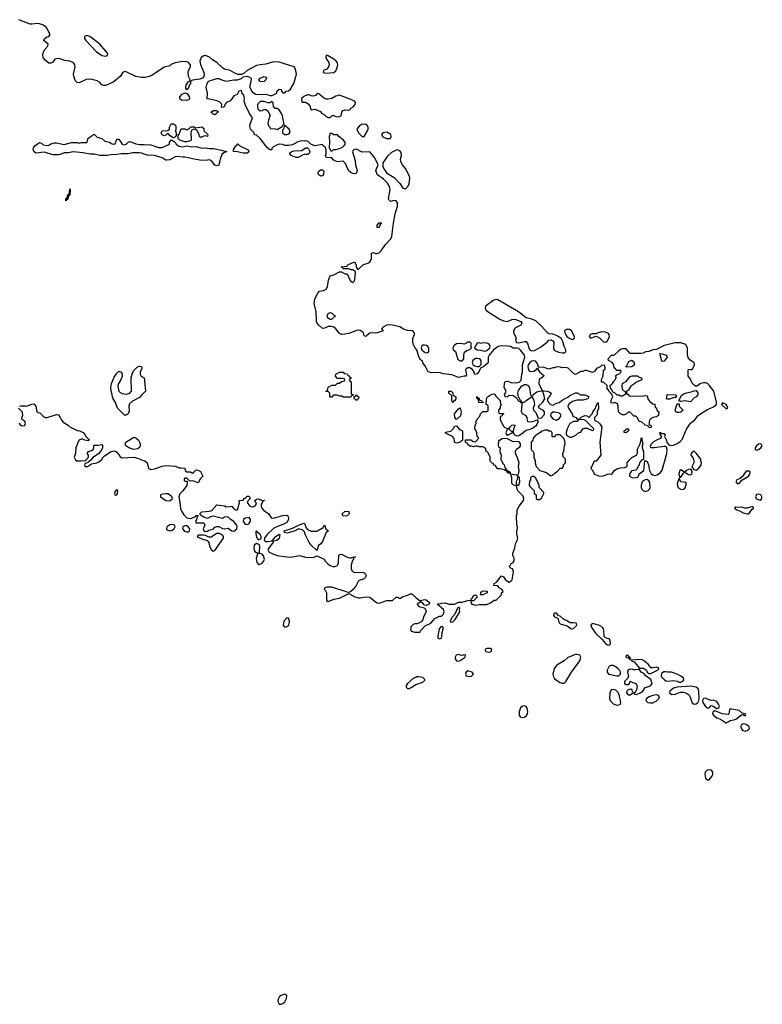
# Model space of a CAD drawing. Header units: inches. Extents: x 2221774 to 2440637, y 201306 to 357559.
# Tile 7 of 245: x 2248680 to 2256552, y 237668 to 248109. Entities that reach past the tile are written whole.
import ezdxf

# ---------------------------------------------------------------- set-up
doc = ezdxf.new("R2010")
doc.units = ezdxf.units.IN
doc.header["$MEASUREMENT"] = 0
for name, color, linetype in [('C2244', 7, 'Continuous'), ('C2253', 7, 'Continuous'), ('C2254', 7, 'Continuous')]:
    doc.layers.add(name, color=color, linetype=linetype)

msp = doc.modelspace()

# ---------------------------------------------------------------- linework, layer by layer
at = {"layer": 'C2244', "color": 5, "elevation": 20}
for points in [[(2250000, 247497), (2249970, 247496), (2249910, 247508), (2249810, 247555), (2249790, 247559), (2249770, 247544), (2249750, 247510), (2249704, 247470), (2249670, 247447), (2249590, 247413), (2249570, 247411), (2249550, 247420), (2249525, 247445), (2249501, 247461), (2249430, 247479), (2249385, 247475), (2249310, 247439), (2249290, 247443), (2249266, 247466), (2249252, 247510), (2249249, 247530), (2249268, 247610), (2249265, 247630), (2249250, 247651), (2249210, 247670), (2249156, 247676), (2249110, 247693), (2249083, 247697), (2249051, 247690), (2249026, 247654), (2249010, 247648), (2248990, 247649), (2248950, 247679), (2248927, 247707), (2248924, 247736), (2248931, 247769), (2248946, 247794), (2248979, 247830), (2248982, 247850), (2248935, 247890), (2248942, 247910), (2248970, 247926), (2248989, 247931), (2249002, 247950), (2248975, 248010), (2248961, 248030), (2248932, 248052), (2248890, 248067), (2248870, 248070), (2248810, 248060), (2248790, 248063), (2248670, 248109)], [(2250000, 246684), (2249970, 246695), (2249950, 246698), (2249877, 246697), (2249830, 246685), (2249754, 246686), (2249710, 246679), (2249650, 246677), (2249609, 246669), (2249530, 246669), (2249470, 246683), (2249430, 246684), (2249350, 246699), (2249250, 246709), (2249190, 246699), (2249150, 246699), (2249110, 246681), (2249090, 246677), (2249030, 246677), (2248943, 246703), (2248850, 246693), (2248829, 246710), (2248824, 246736), (2248826, 246750), (2248839, 246770), (2248890, 246806), (2248910, 246799), (2248930, 246782), (2248970, 246776), (2248990, 246779), (2249010, 246791), (2249050, 246803), (2249070, 246803), (2249150, 246787), (2249230, 246807), (2249290, 246806), (2249310, 246801), (2249330, 246806), (2249390, 246807), (2249395, 246810), (2249407, 246853), (2249470, 246894), (2249502, 246862), (2249551, 246851), (2249582, 246822), (2249630, 246811), (2249650, 246796), (2249670, 246788), (2249690, 246792), (2249710, 246842), (2249730, 246842), (2249767, 246790), (2249790, 246782), (2249809, 246790), (2249830, 246811), (2249850, 246816), (2249912, 246792), (2249950, 246786), (2250000, 246785)], [(2250000, 244157), (2249970, 244128), (2249950, 244102), (2249877, 244063), (2249845, 244035), (2249838, 244010), (2249840, 243960), (2249830, 243929), (2249810, 243915), (2249790, 243915), (2249718, 243990), (2249695, 244050), (2249669, 244090), (2249662, 244110), (2249658, 244150), (2249649, 244169), (2249644, 244210), (2249654, 244250), (2249682, 244318), (2249710, 244362), (2249730, 244382), (2249754, 244370), (2249762, 244362), (2249765, 244330), (2249751, 244289), (2249727, 244253), (2249721, 244230), (2249722, 244202), (2249731, 244171), (2249740, 244160), (2249765, 244145), (2249810, 244138), (2249846, 244150), (2249866, 244170), (2249862, 244310), (2249874, 244366), (2249889, 244390), (2249930, 244427), (2249950, 244436), (2249970, 244431), (2249975, 244410), (2249957, 244370), (2249958, 244350), (2249968, 244328), (2249999, 244310), (2250000, 244305)], [(2248678, 244010), (2248690, 244015), (2248736, 244016), (2248750, 244012), (2248810, 244032), (2248830, 244034), (2248852, 244012), (2248862, 243950), (2248897, 243937), (2248930, 243905), (2248950, 243891), (2248970, 243891), (2249070, 243921), (2249090, 243918), (2249110, 243892), (2249122, 243862), (2249141, 243841), (2249192, 243810), (2249210, 243792), (2249290, 243752), (2249314, 243750), (2249351, 243731), (2249371, 243711), (2249385, 243685), (2249410, 243662), (2249416, 243650), (2249410, 243642), (2249369, 243649), (2249350, 243662), (2249330, 243662), (2249311, 243649), (2249295, 243625), (2249276, 243570), (2249271, 243510), (2249257, 243470), (2249270, 243441), (2249285, 243430), (2249329, 243431), (2249350, 243436), (2249370, 243431), (2249382, 243438), (2249409, 243470), (2249408, 243490), (2249395, 243510), (2249409, 243530), (2249441, 243539), (2249459, 243550), (2249466, 243570), (2249466, 243594), (2249470, 243598), (2249510, 243596), (2249550, 243605), (2249558, 243598), (2249559, 243570), (2249550, 243550), (2249516, 243504), (2249455, 243465), (2249438, 243442), (2249410, 243418), (2249370, 243398), (2249365, 243390), (2249374, 243370), (2249398, 243370), (2249441, 243399), (2249498, 243410), (2249520, 243420), (2249550, 243445), (2249564, 243470), (2249577, 243483), (2249650, 243530), (2249676, 243536), (2249694, 243534), (2249710, 243523), (2249741, 243481), (2249763, 243463), (2249890, 243470), (2249930, 243460), (2250000, 243432)], [(2248671, 243830), (2248690, 243807), (2248710, 243804), (2248730, 243807), (2248735, 243810), (2248742, 243830), (2248735, 243850), (2248706, 243870), (2248702, 243882), (2248702, 243890), (2248714, 243910), (2248710, 243946), (2248668, 243990)]]:
    msp.add_lwpolyline(points, dxfattribs=at)
for points in [[(2249390, 247940), (2249368, 247932), (2249368, 247910), (2249382, 247890), (2249490, 247773), (2249550, 247731), (2249590, 247721), (2249609, 247731), (2249614, 247750), (2249530, 247851), (2249424, 247930)], [(2249170, 246189), (2249170, 246214), (2249182, 246218), (2249188, 246250), (2249202, 246258), (2249206, 246270), (2249210, 246314), (2249214, 246310), (2249212, 246250), (2249198, 246242), (2249190, 246206), (2249178, 246202)], [(2249890, 243553), (2249835, 243570), (2249805, 243590), (2249796, 243610), (2249804, 243630), (2249890, 243681), (2249910, 243676), (2249939, 243650), (2249951, 243630), (2249955, 243610), (2249955, 243590), (2249948, 243572), (2249930, 243559)], [(2249710, 243128), (2249690, 243108), (2249686, 243090), (2249690, 243068), (2249710, 243071), (2249718, 243090), (2249719, 243110)]]:
    msp.add_lwpolyline(points, close=True, dxfattribs=at)
at = {"layer": 'C2253', "color": 5, "elevation": 20}
msp.add_lwpolyline([(2251490, 237776), (2251450, 237763), (2251435, 237750), (2251422, 237730), (2251416, 237710), (2251419, 237690), (2251430, 237671), (2251450, 237668), (2251470, 237677), (2251490, 237695), (2251509, 237730), (2251510, 237758), (2251502, 237770)], close=True, dxfattribs=at)
at = {"layer": 'C2254', "color": 5, "elevation": 20}
for points in [[(2250000, 243432), (2250006, 243430), (2250031, 243410), (2250045, 243350), (2250070, 243339), (2250110, 243345), (2250190, 243376), (2250230, 243381), (2250330, 243375), (2250370, 243356), (2250390, 243358), (2250432, 243352), (2250434, 243330), (2250450, 243314), (2250490, 243314), (2250510, 243302), (2250526, 243310), (2250550, 243334), (2250573, 243333), (2250598, 243318), (2250622, 243270), (2250597, 243243), (2250570, 243198), (2250510, 243219), (2250490, 243215), (2250478, 243218), (2250450, 243246), (2250430, 243246), (2250422, 243238), (2250424, 243224), (2250430, 243214), (2250454, 243214), (2250451, 243170), (2250406, 243110), (2250378, 243082), (2250366, 243050), (2250379, 242990), (2250385, 242925), (2250396, 242896), (2250419, 242859), (2250450, 242828), (2250490, 242819), (2250541, 242839), (2250550, 242851), (2250573, 242853), (2250561, 242839), (2250555, 242805), (2250545, 242790), (2250550, 242774), (2250632, 242772), (2250642, 242750), (2250626, 242710), (2250630, 242694), (2250650, 242682), (2250670, 242685), (2250685, 242695), (2250730, 242707), (2250750, 242727), (2250770, 242734), (2250790, 242734), (2250830, 242714), (2250849, 242711), (2250890, 242718), (2250928, 242688), (2250950, 242685), (2250981, 242710), (2250986, 242730), (2250981, 242750), (2250950, 242789), (2250910, 242813), (2250890, 242834), (2250870, 242839), (2250850, 242834), (2250830, 242819), (2250730, 242843), (2250704, 242836), (2250670, 242818), (2250630, 242834), (2250596, 242856), (2250588, 242870), (2250609, 242890), (2250690, 242896), (2250716, 242904), (2250770, 242965), (2250850, 242954), (2250870, 242943), (2250914, 242946), (2250930, 242952), (2250950, 242921), (2250970, 242911), (2250988, 242912), (2251008, 242990), (2251006, 243010), (2251050, 243014), (2251058, 243030), (2251077, 243043), (2251090, 243058), (2251110, 243058), (2251116, 243050), (2251122, 243030), (2251102, 243010), (2251092, 242990), (2251115, 242955), (2251130, 242946), (2251150, 242943), (2251174, 242950), (2251189, 242970), (2251174, 243010), (2251190, 243023), (2251210, 243027), (2251250, 243012), (2251274, 243014), (2251266, 243006), (2251254, 243006), (2251254, 242994), (2251241, 242970), (2251241, 242950), (2251247, 242930), (2251266, 242906), (2251321, 242870), (2251347, 242827), (2251370, 242822), (2251470, 242850), (2251510, 242854), (2251519, 242850), (2251530, 242830), (2251528, 242810), (2251510, 242776), (2251470, 242755), (2251407, 242733), (2251370, 242712), (2251303, 242650), (2251275, 242610), (2251271, 242590), (2251290, 242576), (2251310, 242575), (2251356, 242584), (2251394, 242630), (2251430, 242655), (2251438, 242650), (2251430, 242609), (2251410, 242589), (2251364, 242576), (2251365, 242570), (2251317, 242503), (2251311, 242490), (2251324, 242464), (2251364, 242444), (2251410, 242428), (2251512, 242412), (2251550, 242409), (2251650, 242427), (2251710, 242410), (2251790, 242405), (2251830, 242424), (2251907, 242390), (2251922, 242362), (2251941, 242341), (2251970, 242321), (2252010, 242308), (2252041, 242319), (2252053, 242330), (2252059, 242350), (2252062, 242430), (2252070, 242438), (2252090, 242441), (2252150, 242410), (2252176, 242404), (2252197, 242403), (2252211, 242411), (2252229, 242411), (2252238, 242418), (2252234, 242410), (2252218, 242402), (2252218, 242390), (2252207, 242373), (2252193, 242330), (2252193, 242290), (2252199, 242270), (2252213, 242253), (2252230, 242246), (2252310, 242252), (2252330, 242244), (2252344, 242230), (2252351, 242210), (2252343, 242190), (2252330, 242181), (2252278, 242162), (2252268, 242152), (2252248, 242110), (2252215, 242065), (2252190, 242044), (2252170, 242034), (2252150, 242037), (2251990, 242093), (2251934, 242090), (2251916, 242084), (2251907, 242070), (2251918, 242058), (2251933, 242030), (2251931, 241950), (2251950, 241941), (2252010, 241963), (2252070, 241975), (2252170, 242025), (2252234, 241990), (2252270, 241978), (2252290, 241977), (2252350, 241989), (2252390, 241984), (2252450, 241936), (2252470, 241925), (2252490, 241921), (2252570, 241951), (2252630, 241951), (2252670, 241985), (2252690, 241985), (2252710, 241971), (2252746, 241994), (2252793, 242007), (2252830, 242023), (2252850, 242011), (2252881, 241980), (2252915, 241955), (2252930, 241951), (2252970, 241962), (2252990, 241958), (2253024, 241930), (2253022, 241910), (2252990, 241897), (2252970, 241899), (2252950, 241924), (2252938, 241930), (2252930, 241946), (2252922, 241930), (2252892, 241910), (2252910, 241887), (2252970, 241872), (2252986, 241846), (2252987, 241830), (2252962, 241778), (2252954, 241746), (2252935, 241725), (2252910, 241709), (2252890, 241701), (2252870, 241704), (2252850, 241697), (2252830, 241674), (2252821, 241650), (2252830, 241626), (2252870, 241614), (2252910, 241616), (2252926, 241614), (2252929, 241630), (2252977, 241683), (2253039, 241710), (2253082, 241758), (2253130, 241785), (2253150, 241785), (2253170, 241802), (2253179, 241830), (2253174, 241854), (2253106, 241910), (2253150, 241923), (2253190, 241927), (2253232, 241912), (2253289, 241911), (2253330, 241931), (2253370, 241931), (2253431, 241951), (2253466, 241954), (2253468, 241970), (2253480, 241980), (2253490, 242002), (2253510, 242011), (2253534, 241990), (2253490, 241948), (2253473, 241947), (2253462, 241938), (2253462, 241930), (2253474, 241910), (2253510, 241901), (2253550, 241906), (2253630, 241906), (2253670, 241925), (2253710, 241954), (2253730, 241954), (2253786, 242010), (2253787, 242033), (2253802, 242038), (2253806, 242050), (2253786, 242070), (2253763, 242083), (2253750, 242106), (2253706, 242110), (2253710, 242132), (2253735, 242145), (2253789, 242210), (2253810, 242202), (2253831, 242170), (2253850, 242154), (2253870, 242146), (2253886, 242154), (2253899, 242170), (2253915, 242255), (2253906, 242274), (2253906, 242286), (2253890, 242288), (2253869, 242310), (2253880, 242320), (2253890, 242342), (2253910, 242352), (2253922, 242370), (2253920, 242400), (2253909, 242429), (2253909, 242450), (2253929, 242510), (2253934, 242550), (2253953, 242587), (2253959, 242610), (2253949, 242650), (2253949, 242691), (2253958, 242710), (2253958, 242730), (2253949, 242750), (2253946, 242850), (2253955, 242870), (2253955, 242910), (2253973, 242950), (2254019, 243010), (2254025, 243030), (2254017, 243057), (2253965, 243110), (2253954, 243130), (2253946, 243166), (2253934, 243166), (2253910, 243178), (2253898, 243190), (2253898, 243250), (2253888, 243272), (2253886, 243294), (2253942, 243282), (2253950, 243274), (2253962, 243278), (2253968, 243292), (2253974, 243326), (2253969, 243371), (2253975, 243410), (2253955, 243475), (2253940, 243500), (2253935, 243530), (2253945, 243555), (2253982, 243578), (2253989, 243590), (2253989, 243610), (2253983, 243623), (2253970, 243635), (2253910, 243634), (2253850, 243665), (2253830, 243669), (2253795, 243665), (2253766, 243646), (2253754, 243646), (2253753, 243593), (2253758, 243578), (2253772, 243570), (2253771, 243530), (2253785, 243490), (2253781, 243450), (2253803, 243403), (2253814, 243390), (2253821, 243361), (2253832, 243348), (2253832, 243332), (2253848, 243332), (2253858, 243318), (2253870, 243318), (2253878, 243310), (2253878, 243302), (2253870, 243298), (2253848, 243310), (2253846, 243326), (2253834, 243326), (2253816, 243336), (2253772, 243348), (2253748, 243348), (2253726, 243370), (2253722, 243382), (2253707, 243387), (2253702, 243402), (2253687, 243407), (2253668, 243428), (2253666, 243470), (2253642, 243522), (2253626, 243530), (2253622, 243562), (2253590, 243578), (2253550, 243578), (2253530, 243586), (2253510, 243586), (2253490, 243578), (2253470, 243586), (2253450, 243586), (2253427, 243607), (2253422, 243622), (2253407, 243627), (2253406, 243650), (2253410, 243654), (2253470, 243654), (2253478, 243638), (2253510, 243634), (2253546, 243670), (2253528, 243688), (2253527, 243727), (2253516, 243756), (2253506, 243770), (2253507, 243807), (2253518, 243830), (2253518, 243850), (2253530, 243874), (2253556, 243904), (2253566, 243930), (2253590, 243954), (2253630, 243954), (2253642, 243958), (2253646, 243970), (2253646, 244010), (2253642, 244022), (2253626, 244030), (2253628, 244090), (2253638, 244110), (2253670, 244131), (2253690, 244138), (2253710, 244142), (2253717, 244137), (2253732, 244112), (2253774, 244070), (2253774, 244050), (2253782, 244030), (2253774, 244010), (2253774, 243990), (2253754, 243970), (2253754, 243950), (2253758, 243938), (2253770, 243934), (2253810, 243934), (2253812, 243930), (2253798, 243922), (2253793, 243907), (2253778, 243902), (2253774, 243890), (2253774, 243870), (2253804, 243804), (2253824, 243784), (2253850, 243774), (2253870, 243774), (2253878, 243790), (2253898, 243810), (2253910, 243813), (2253932, 243810), (2253918, 243782), (2253911, 243750), (2253911, 243731), (2253926, 243706), (2253950, 243696), (2253970, 243701), (2253990, 243711), (2254050, 243758), (2254090, 243766), (2254120, 243780), (2254138, 243790), (2254158, 243810), (2254178, 243850), (2254170, 243866), (2254117, 243843), (2254082, 243842), (2254066, 243846), (2254059, 243890), (2254047, 243907), (2254009, 243930), (2253999, 243950), (2254008, 244028), (2254006, 244046), (2253994, 244046), (2253982, 244062), (2253970, 244062), (2253960, 244080), (2253941, 244101), (2253910, 244121), (2253876, 244124), (2253861, 244119), (2253850, 244109), (2253830, 244108), (2253818, 244130), (2253838, 244170), (2253815, 244210), (2253819, 244250), (2253827, 244273), (2253850, 244276), (2253890, 244263), (2253950, 244259), (2253975, 244265), (2253994, 244286), (2254002, 244350), (2254010, 244370), (2254010, 244450), (2254033, 244530), (2254030, 244550), (2253990, 244605), (2253970, 244621), (2253950, 244627), (2253910, 244627), (2253882, 244642), (2253850, 244648), (2253790, 244652), (2253755, 244645), (2253707, 244613), (2253655, 244550), (2253645, 244530), (2253645, 244470), (2253601, 244430), (2253565, 244415), (2253550, 244382), (2253530, 244354), (2253506, 244346), (2253499, 244370), (2253480, 244400), (2253450, 244417), (2253430, 244417), (2253414, 244406), (2253406, 244394), (2253417, 244343), (2253414, 244330), (2253390, 244329), (2253330, 244316), (2253262, 244342), (2253170, 244355), (2253130, 244369), (2253050, 244365), (2253010, 244375), (2252981, 244430), (2252953, 244470), (2252949, 244489), (2252930, 244502), (2252910, 244535), (2252888, 244608), (2252870, 244633), (2252852, 244670), (2252846, 244710), (2252848, 244730), (2252865, 244770), (2252864, 244790), (2252849, 244809), (2252790, 244814), (2252750, 244828), (2252710, 244851), (2252630, 244871), (2252590, 244874), (2252571, 244869), (2252532, 244850), (2252514, 244830), (2252532, 244810), (2252469, 244789), (2252450, 244786), (2252410, 244790), (2252390, 244785), (2252358, 244762), (2252348, 244748), (2252330, 244758), (2252323, 244790), (2252317, 244797), (2252290, 244814), (2252270, 244818), (2252250, 244815), (2252170, 244783), (2252127, 244773), (2252090, 244772), (2252066, 244786), (2252032, 244832), (2252010, 244847), (2251986, 244854), (2251950, 244855), (2251910, 244838), (2251890, 244835), (2251850, 244869), (2251834, 244890), (2251826, 244910), (2251822, 245010), (2251802, 245098), (2251808, 245150), (2251839, 245210), (2251858, 245230), (2251902, 245238), (2251929, 245251), (2251943, 245277), (2251952, 245348), (2251970, 245392), (2252010, 245402), (2252070, 245434), (2252090, 245434), (2252130, 245414), (2252150, 245414), (2252184, 245344), (2252210, 245322), (2252225, 245335), (2252233, 245350), (2252238, 245438), (2252210, 245458), (2252190, 245458), (2252170, 245466), (2252110, 245466), (2252102, 245482), (2252088, 245490), (2252150, 245494), (2252158, 245510), (2252230, 245542), (2252246, 245510), (2252245, 245485), (2252262, 245462), (2252270, 245462), (2252326, 245514), (2252370, 245528), (2252390, 245541), (2252409, 245570), (2252410, 245634), (2252430, 245642), (2252450, 245631), (2252470, 245631), (2252490, 245637), (2252510, 245657), (2252556, 245724), (2252614, 245786), (2252624, 245810), (2252641, 245950), (2252660, 246050), (2252684, 246130), (2252686, 246166), (2252669, 246189), (2252650, 246193), (2252610, 246182), (2252595, 246195), (2252589, 246210), (2252607, 246310), (2252602, 246330), (2252577, 246377), (2252538, 246418), (2252516, 246436), (2252489, 246449), (2252469, 246469), (2252455, 246510), (2252479, 246570), (2252444, 246644), (2252390, 246708), (2252310, 246705), (2252250, 246737), (2252230, 246734), (2252215, 246725), (2252207, 246707), (2252235, 246615), (2252241, 246570), (2252256, 246510), (2252250, 246486), (2252242, 246478), (2252230, 246475), (2252210, 246478), (2252189, 246489), (2252170, 246508), (2252155, 246530), (2252138, 246578), (2252110, 246608), (2252050, 246602), (2252015, 246615), (2252003, 246623), (2251990, 246646), (2251929, 246649), (2251922, 246670), (2251928, 246692), (2251929, 246730), (2251917, 246757), (2251898, 246770), (2251890, 246786), (2251810, 246773), (2251766, 246790), (2251736, 246816), (2251710, 246826), (2251698, 246822), (2251670, 246824), (2251627, 246813), (2251570, 246782), (2251530, 246774), (2251490, 246774), (2251470, 246784), (2251430, 246789), (2251402, 246778), (2251354, 246750), (2251351, 246729), (2251330, 246729), (2251322, 246742), (2251310, 246746), (2251288, 246770), (2251230, 246849), (2251190, 246886), (2251169, 246889), (2251166, 246910), (2251128, 246950), (2251121, 246990), (2251149, 247070), (2251115, 247115), (2251069, 247209), (2251059, 247250), (2251062, 247270), (2251055, 247310), (2251038, 247330), (2251030, 247358), (2251002, 247350), (2250984, 247316), (2250950, 247302), (2250930, 247269), (2250910, 247249), (2250872, 247230), (2250854, 247210), (2250852, 247190), (2250830, 247178), (2250820, 247180), (2250822, 247210), (2250818, 247218), (2250797, 247237), (2250770, 247249), (2250692, 247268), (2250666, 247270), (2250669, 247330), (2250658, 247390), (2250667, 247433), (2250682, 247458), (2250770, 247485), (2250790, 247485), (2250830, 247468), (2250870, 247459), (2250950, 247471), (2250990, 247471), (2251030, 247485), (2251050, 247502), (2251089, 247511), (2251110, 247505), (2251132, 247490), (2251131, 247451), (2251121, 247410), (2251121, 247390), (2251144, 247344), (2251180, 247320), (2251210, 247315), (2251290, 247319), (2251314, 247314), (2251330, 247305), (2251355, 247305), (2251406, 247330), (2251410, 247354), (2251430, 247371), (2251452, 247370), (2251454, 247350), (2251470, 247334), (2251490, 247334), (2251506, 247350), (2251530, 247356), (2251550, 247371), (2251586, 247434), (2251613, 247530), (2251605, 247585), (2251589, 247609), (2251430, 247658), (2251370, 247661), (2251290, 247639), (2251228, 247632), (2251190, 247622), (2251091, 247570), (2251058, 247542), (2251032, 247528), (2250991, 247529), (2250961, 247541), (2250910, 247570), (2250850, 247586), (2250834, 247594), (2250770, 247654), (2250723, 247683), (2250690, 247711), (2250650, 247728), (2250630, 247725), (2250605, 247710), (2250588, 247670), (2250595, 247635), (2250631, 247549), (2250636, 247530), (2250633, 247507), (2250618, 247490), (2250590, 247478), (2250512, 247468), (2250498, 247462), (2250492, 247448), (2250491, 247430), (2250481, 247419), (2250470, 247388), (2250450, 247366), (2250442, 247382), (2250446, 247414), (2250470, 247454), (2250482, 247458), (2250486, 247470), (2250470, 247506), (2250465, 247550), (2250469, 247570), (2250489, 247610), (2250489, 247630), (2250470, 247654), (2250450, 247661), (2250410, 247666), (2250329, 247651), (2250287, 247633), (2250270, 247620), (2250210, 247604), (2250081, 247519), (2250053, 247507), (2250010, 247497), (2250000, 247497)], [(2250000, 246785), (2250070, 246783), (2250150, 246755), (2250170, 246753), (2250190, 246755), (2250266, 246790), (2250266, 246810), (2250290, 246834), (2250317, 246817), (2250330, 246805), (2250337, 246790), (2250370, 246767), (2250410, 246761), (2250450, 246771), (2250502, 246762), (2250550, 246765), (2250610, 246746), (2250650, 246752), (2250690, 246744), (2250737, 246743), (2250874, 246710), (2250842, 246698), (2250822, 246678), (2250805, 246630), (2250790, 246566), (2250770, 246558), (2250750, 246566), (2250713, 246613), (2250690, 246622), (2250650, 246617), (2250590, 246621), (2250510, 246633), (2250470, 246646), (2250432, 246652), (2250410, 246650), (2250350, 246657), (2250326, 246654), (2250270, 246623), (2250238, 246618), (2250230, 246619), (2250190, 246645), (2250110, 246669), (2250030, 246672), (2250000, 246684)], [(2250000, 244305), (2250004, 244290), (2250005, 244230), (2250011, 244209), (2250014, 244170), (2250000, 244157)]]:
    msp.add_lwpolyline(points, dxfattribs=at)
for points in [[(2251930, 247732), (2251925, 247710), (2251933, 247690), (2251956, 247656), (2251961, 247630), (2251952, 247608), (2251935, 247585), (2251901, 247570), (2251898, 247550), (2251923, 247543), (2252010, 247548), (2252030, 247567), (2252041, 247590), (2252053, 247630), (2252049, 247650), (2252034, 247670), (2252009, 247690), (2251950, 247727)], [(2251250, 247449), (2251230, 247455), (2251215, 247470), (2251229, 247490), (2251270, 247507), (2251290, 247498), (2251296, 247490), (2251290, 247470), (2251270, 247454)], [(2250448, 247252), (2250396, 247256), (2250379, 247270), (2250379, 247290), (2250402, 247318), (2250430, 247334), (2250450, 247325), (2250476, 247296), (2250481, 247270), (2250470, 247259)], [(2251832, 247328), (2251815, 247305), (2251790, 247298), (2251770, 247303), (2251750, 247314), (2251730, 247314), (2251690, 247295), (2251667, 247273), (2251670, 247234), (2251710, 247234), (2251738, 247218), (2251759, 247190), (2251763, 247163), (2251770, 247152), (2251810, 247162), (2251870, 247134), (2251878, 247118), (2251910, 247102), (2251930, 247082), (2251950, 247072), (2251970, 247072), (2251993, 247093), (2252010, 247094), (2252030, 247082), (2252050, 247078), (2252070, 247082), (2252086, 247090), (2252095, 247130), (2252110, 247145), (2252130, 247154), (2252170, 247151), (2252182, 247158), (2252189, 247170), (2252215, 247185), (2252235, 247210), (2252241, 247230), (2252225, 247250), (2252070, 247308), (2252030, 247297), (2251990, 247272), (2251950, 247265), (2251930, 247267), (2251899, 247279), (2251850, 247324)], [(2250750, 247102), (2250729, 247109), (2250706, 247130), (2250735, 247145), (2250765, 247145), (2250778, 247138), (2250782, 247130)], [(2251350, 247246), (2251344, 247236), (2251330, 247229), (2251310, 247229), (2251270, 247241), (2251230, 247242), (2251201, 247210), (2251199, 247190), (2251205, 247165), (2251230, 247142), (2251250, 247145), (2251270, 247156), (2251290, 247158), (2251306, 247146), (2251335, 247095), (2251317, 247043), (2251311, 247010), (2251321, 246981), (2251334, 246966), (2251334, 246954), (2251391, 246951), (2251410, 246945), (2251462, 246978), (2251470, 246992), (2251482, 246998), (2251466, 247090), (2251456, 247116), (2251430, 247155), (2251410, 247169), (2251389, 247169), (2251370, 247188), (2251368, 247228)], [(2250310, 246858), (2250300, 246860), (2250276, 246876), (2250250, 246906), (2250230, 246886), (2250210, 246878), (2250190, 246889), (2250178, 246910), (2250190, 246932), (2250250, 246934), (2250266, 246950), (2250266, 246970), (2250282, 246998), (2250290, 247005), (2250310, 247005), (2250331, 246991), (2250334, 246974), (2250336, 246950), (2250331, 246930), (2250342, 246890), (2250330, 246868)], [(2250542, 246962), (2250610, 246972), (2250630, 246954), (2250632, 246930), (2250675, 246890), (2250670, 246869), (2250650, 246878), (2250630, 246875), (2250610, 246865), (2250590, 246864), (2250579, 246900), (2250557, 246937), (2250530, 246949), (2250501, 246939), (2250495, 246910), (2250499, 246850), (2250496, 246830), (2250490, 246825), (2250450, 246814), (2250430, 246813), (2250378, 246830), (2250358, 246850), (2250360, 246880), (2250370, 246894), (2250390, 246952), (2250430, 246952), (2250450, 246942), (2250482, 246958), (2250490, 246974), (2250528, 246972)], [(2251490, 246986), (2251482, 246978), (2251476, 246950), (2251464, 246936), (2251465, 246910), (2251490, 246891), (2251510, 246891), (2251530, 246898), (2251542, 246910), (2251542, 246930), (2251535, 246950)], [(2252310, 247002), (2252280, 246980), (2252254, 246950), (2252272, 246910), (2252300, 246880), (2252310, 246872), (2252330, 246872), (2252365, 246930), (2252373, 246950), (2252373, 246970), (2252365, 246985), (2252350, 246998)], [(2251970, 246906), (2251961, 246870), (2251965, 246815), (2251962, 246750), (2251978, 246718), (2251990, 246714), (2252008, 246732), (2252030, 246732), (2252070, 246743), (2252102, 246758), (2252123, 246777), (2252129, 246790), (2252129, 246810), (2252110, 246835), (2252062, 246870), (2252050, 246888), (2252009, 246889), (2251990, 246902)], [(2252570, 246915), (2252530, 246909), (2252516, 246890), (2252528, 246868), (2252568, 246848), (2252590, 246848), (2252609, 246851), (2252617, 246863), (2252619, 246870), (2252614, 246890)], [(2251050, 246694), (2250990, 246709), (2250946, 246710), (2250946, 246730), (2250970, 246771), (2250982, 246778), (2250991, 246791), (2251014, 246770), (2251102, 246730), (2251110, 246709), (2251090, 246695)], [(2251610, 246649), (2251558, 246670), (2251542, 246690), (2251544, 246696), (2251566, 246710), (2251590, 246718), (2251670, 246722), (2251710, 246752), (2251730, 246752), (2251741, 246741), (2251754, 246710), (2251750, 246689), (2251730, 246679), (2251690, 246678), (2251630, 246649)], [(2252690, 246729), (2252670, 246725), (2252620, 246700), (2252579, 246661), (2252531, 246590), (2252531, 246550), (2252543, 246523), (2252567, 246487), (2252650, 246435), (2252710, 246371), (2252743, 246323), (2252770, 246315), (2252802, 246350), (2252810, 246370), (2252816, 246430), (2252812, 246450), (2252771, 246531), (2252738, 246570), (2252721, 246601), (2252716, 246630), (2252727, 246670), (2252722, 246702), (2252714, 246714)], [(2251870, 246449), (2251842, 246470), (2251844, 246490), (2251850, 246502), (2251870, 246518), (2251890, 246518), (2251902, 246510), (2251904, 246504), (2251901, 246470), (2251890, 246455)], [(2252470, 245906), (2252469, 245930), (2252490, 245954), (2252510, 245954), (2252510, 245946), (2252502, 245938), (2252490, 245906)], [(2253730, 245141), (2253705, 245135), (2253616, 245070), (2253615, 245050), (2253625, 245030), (2253645, 245010), (2253770, 244935), (2253810, 244917), (2253852, 244908), (2253898, 244930), (2253930, 244933), (2253991, 244910), (2254003, 244890), (2253991, 244870), (2253937, 244843), (2253927, 244833), (2253915, 244810), (2253918, 244778), (2253935, 244750), (2253941, 244730), (2253937, 244710), (2253947, 244687), (2253970, 244684), (2254030, 244696), (2254050, 244695), (2254067, 244670), (2254080, 244620), (2254090, 244606), (2254110, 244597), (2254138, 244602), (2254202, 244638), (2254272, 244688), (2254290, 244711), (2254310, 244716), (2254330, 244705), (2254341, 244690), (2254337, 244630), (2254346, 244606), (2254390, 244584), (2254430, 244575), (2254450, 244576), (2254469, 244590), (2254469, 244610), (2254450, 244642), (2254438, 244698), (2254424, 244725), (2254402, 244742), (2254370, 244759), (2254330, 244773), (2254290, 244779), (2254270, 244792), (2254216, 244856), (2254150, 244917), (2254110, 244935), (2254047, 244947), (2253969, 245010), (2253750, 245138)], [(2251970, 245002), (2251950, 244995), (2251936, 244970), (2251943, 244950), (2251970, 244935), (2251990, 244934), (2252028, 244970), (2252010, 244977), (2251990, 244996)], [(2254475, 244825), (2254462, 244818), (2254456, 244810), (2254459, 244790), (2254468, 244768), (2254481, 244750), (2254510, 244727), (2254530, 244721), (2254550, 244723), (2254557, 244730), (2254561, 244750), (2254530, 244809), (2254510, 244824)], [(2254850, 244800), (2254811, 244790), (2254790, 244779), (2254750, 244778), (2254727, 244770), (2254716, 244750), (2254730, 244731), (2254790, 244752), (2254830, 244731), (2254870, 244694), (2254890, 244691), (2254910, 244703), (2254932, 244750), (2254930, 244770), (2254921, 244781), (2254890, 244795)], [(2252970, 244658), (2252950, 244656), (2252941, 244650), (2252934, 244630), (2252944, 244610), (2252966, 244586), (2252990, 244575), (2253010, 244581), (2253017, 244590), (2253017, 244617), (2253016, 244630), (2253005, 244645), (2252993, 244653)], [(2253450, 244689), (2253430, 244689), (2253410, 244674), (2253391, 244669), (2253350, 244676), (2253310, 244671), (2253285, 244655), (2253271, 244630), (2253276, 244610), (2253298, 244590), (2253326, 244506), (2253350, 244492), (2253370, 244493), (2253388, 244512), (2253387, 244553), (2253395, 244585), (2253419, 244601), (2253450, 244612), (2253468, 244630), (2253462, 244650), (2253469, 244670), (2253462, 244682)], [(2253590, 244682), (2253570, 244675), (2253550, 244682), (2253530, 244678), (2253517, 244663), (2253502, 244630), (2253530, 244608), (2253566, 244605), (2253610, 244593), (2253630, 244602), (2253658, 244622), (2253664, 244630), (2253668, 244650), (2253652, 244672), (2253630, 244680)], [(2255690, 244683), (2255630, 244682), (2255510, 244654), (2255430, 244613), (2255390, 244608), (2255354, 244590), (2255313, 244587), (2255290, 244574), (2255269, 244569), (2255150, 244568), (2255110, 244618), (2255070, 244619), (2255048, 244612), (2255030, 244599), (2254986, 244554), (2254970, 244548), (2254950, 244548), (2254914, 244510), (2254918, 244498), (2254957, 244477), (2254974, 244450), (2254978, 244418), (2254990, 244414), (2254998, 244398), (2255010, 244394), (2255050, 244394), (2255054, 244390), (2255050, 244368), (2255032, 244350), (2255002, 244338), (2254994, 244330), (2254998, 244310), (2254990, 244286), (2254971, 244269), (2254962, 244250), (2254950, 244238), (2254934, 244230), (2254938, 244198), (2254950, 244194), (2254964, 244164), (2254992, 244150), (2255010, 244132), (2255031, 244131), (2255050, 244122), (2255070, 244122), (2255102, 244138), (2255106, 244150), (2255102, 244162), (2255090, 244166), (2255069, 244189), (2255065, 244230), (2255069, 244250), (2255090, 244265), (2255110, 244271), (2255150, 244325), (2255171, 244331), (2255230, 244332), (2255241, 244321), (2255272, 244310), (2255274, 244290), (2255216, 244264), (2255202, 244250), (2255157, 244223), (2255130, 244178), (2255114, 244170), (2255114, 244150), (2255118, 244138), (2255130, 244134), (2255141, 244121), (2255157, 244117), (2255290, 244119), (2255310, 244125), (2255330, 244122), (2255341, 244081), (2255360, 244060), (2255390, 244034), (2255413, 244033), (2255418, 243998), (2255430, 243994), (2255434, 243970), (2255454, 243950), (2255453, 243913), (2255430, 243898), (2255404, 243896), (2255377, 243883), (2255357, 243863), (2255351, 243850), (2255354, 243814), (2255371, 243810), (2255375, 243790), (2255370, 243782), (2255350, 243786), (2255342, 243802), (2255310, 243808), (2255270, 243846), (2255247, 243847), (2255230, 243886), (2255210, 243906), (2255190, 243906), (2255150, 243946), (2255130, 243946), (2255114, 243930), (2255090, 243918), (2255070, 243918), (2255050, 243929), (2255028, 243950), (2255025, 244010), (2255016, 244036), (2254990, 244049), (2254970, 244044), (2254950, 244048), (2254950, 244074), (2254968, 244110), (2254956, 244136), (2254926, 244170), (2254922, 244182), (2254906, 244190), (2254906, 244230), (2254870, 244266), (2254850, 244266), (2254846, 244270), (2254848, 244292), (2254866, 244330), (2254868, 244392), (2254882, 244398), (2254886, 244410), (2254882, 244442), (2254850, 244446), (2254832, 244428), (2254794, 244410), (2254777, 244383), (2254752, 244368), (2254690, 244388), (2254670, 244388), (2254650, 244378), (2254630, 244378), (2254570, 244348), (2254550, 244358), (2254494, 244414), (2254470, 244422), (2254430, 244418), (2254410, 244426), (2254370, 244428), (2254350, 244418), (2254330, 244418), (2254290, 244402), (2254230, 244426), (2254182, 244422), (2254166, 244466), (2254149, 244489), (2254130, 244493), (2254110, 244489), (2254086, 244474), (2254071, 244450), (2254067, 244430), (2254075, 244395), (2254083, 244383), (2254090, 244378), (2254130, 244383), (2254160, 244400), (2254170, 244414), (2254174, 244414), (2254172, 244410), (2254181, 244390), (2254195, 244370), (2254236, 244336), (2254234, 244326), (2254187, 244293), (2254182, 244250), (2254218, 244178), (2254233, 244173), (2254271, 244171), (2254300, 244160), (2254312, 244150), (2254306, 244130), (2254275, 244090), (2254275, 244070), (2254280, 244060), (2254307, 244027), (2254330, 244023), (2254370, 244043), (2254398, 244050), (2254440, 244080), (2254490, 244105), (2254510, 244125), (2254556, 244144), (2254570, 244154), (2254590, 244152), (2254630, 244132), (2254671, 244131), (2254700, 244120), (2254714, 244110), (2254702, 244090), (2254650, 244074), (2254590, 244075), (2254541, 244060), (2254505, 244035), (2254491, 244010), (2254496, 243990), (2254538, 243930), (2254545, 243905), (2254574, 243890), (2254590, 243874), (2254610, 243874), (2254622, 243878), (2254626, 243890), (2254669, 243911), (2254694, 243910), (2254710, 243894), (2254722, 243898), (2254726, 243910), (2254749, 243931), (2254755, 243950), (2254779, 243981), (2254800, 244040), (2254811, 244051), (2254815, 243985), (2254802, 243950), (2254800, 243920), (2254774, 243890), (2254774, 243870), (2254778, 243858), (2254810, 243845), (2254830, 243825), (2254851, 243790), (2254831, 243630), (2254841, 243490), (2254790, 243428), (2254770, 243426), (2254734, 243350), (2254750, 243334), (2254774, 243290), (2254827, 243267), (2254870, 243271), (2254910, 243290), (2254934, 243294), (2254950, 243291), (2254962, 243298), (2254984, 243330), (2255010, 243346), (2255050, 243358), (2255090, 243359), (2255118, 243370), (2255121, 243410), (2255140, 243440), (2255170, 243467), (2255218, 243490), (2255228, 243512), (2255230, 243554), (2255255, 243605), (2255269, 243650), (2255269, 243671), (2255274, 243674), (2255274, 243650), (2255285, 243610), (2255278, 243590), (2255278, 243570), (2255292, 243530), (2255294, 243446), (2255270, 243438), (2255251, 243410), (2255246, 243390), (2255219, 243341), (2255210, 243333), (2255170, 243325), (2255161, 243319), (2255145, 243290), (2255145, 243270), (2255170, 243255), (2255190, 243250), (2255230, 243259), (2255241, 243270), (2255247, 243293), (2255295, 243330), (2255306, 243434), (2255330, 243425), (2255347, 243390), (2255356, 243330), (2255375, 243295), (2255390, 243281), (2255410, 243275), (2255439, 243281), (2255474, 243306), (2255489, 243331), (2255540, 243510), (2255543, 243550), (2255537, 243577), (2255530, 243582), (2255510, 243583), (2255409, 243569), (2255370, 243569), (2255366, 243586), (2255377, 243610), (2255403, 243637), (2255442, 243658), (2255478, 243670), (2255488, 243690), (2255468, 243710), (2255466, 243730), (2255472, 243732), (2255482, 243722), (2255510, 243722), (2255522, 243710), (2255514, 243690), (2255534, 243654), (2255543, 243623), (2255560, 243600), (2255575, 243595), (2255610, 243599), (2255650, 243614), (2255683, 243637), (2255701, 243659), (2255750, 243767), (2255790, 243830), (2255835, 243865), (2255869, 243910), (2255896, 243930), (2255970, 243975), (2256036, 244004), (2256065, 244030), (2256065, 244055), (2256039, 244170), (2255990, 244235), (2255970, 244251), (2255950, 244259), (2255930, 244260), (2255901, 244250), (2255850, 244221), (2255830, 244232), (2255810, 244254), (2255786, 244306), (2255765, 244330), (2255766, 244390), (2255770, 244402), (2255790, 244398), (2255810, 244401), (2255826, 244430), (2255832, 244452), (2255829, 244470), (2255783, 244503), (2255766, 244526), (2255759, 244550), (2255759, 244630), (2255740, 244660), (2255730, 244670)], [(2255490, 244484), (2255487, 244487), (2255466, 244570), (2255490, 244566), (2255532, 244550), (2255540, 244540), (2255545, 244530), (2255510, 244487)], [(2253530, 244518), (2253510, 244515), (2253485, 244495), (2253476, 244470), (2253488, 244448), (2253500, 244440), (2253530, 244431), (2253550, 244432), (2253570, 244454), (2253573, 244493), (2253562, 244510), (2253553, 244513)], [(2255110, 244426), (2255106, 244430), (2255118, 244442), (2255118, 244450), (2255136, 244484), (2255170, 244498), (2255190, 244482), (2255196, 244450), (2255170, 244429)], [(2252110, 244106), (2252096, 244116), (2252070, 244118), (2252050, 244126), (2252010, 244126), (2251998, 244122), (2251990, 244106), (2251970, 244106), (2251966, 244110), (2251966, 244150), (2251950, 244166), (2251930, 244166), (2251926, 244170), (2251942, 244178), (2251948, 244212), (2251990, 244232), (2252027, 244233), (2252050, 244254), (2252070, 244254), (2252090, 244274), (2252122, 244278), (2252126, 244290), (2252122, 244302), (2252110, 244306), (2252050, 244306), (2252026, 244330), (2252030, 244351), (2252070, 244371), (2252110, 244372), (2252118, 244358), (2252150, 244354), (2252158, 244338), (2252170, 244334), (2252178, 244318), (2252192, 244312), (2252190, 244306), (2252178, 244302), (2252174, 244290), (2252178, 244278), (2252194, 244270), (2252194, 244150), (2252198, 244138), (2252213, 244133), (2252214, 244126), (2252198, 244122), (2252190, 244106)], [(2254050, 244237), (2254030, 244237), (2253988, 244212), (2253963, 244177), (2253956, 244150), (2253965, 244105), (2253970, 244102), (2253980, 244080), (2253992, 244070), (2253994, 244054), (2254030, 244052), (2254048, 244070), (2254106, 244110), (2254093, 244153), (2254086, 244210), (2254070, 244229)], [(2252250, 244068), (2252242, 244082), (2252226, 244090), (2252226, 244114), (2252242, 244118), (2252250, 244134), (2252258, 244118), (2252274, 244110), (2252273, 244087), (2252258, 244082)], [(2253270, 244048), (2253262, 244070), (2253262, 244122), (2253228, 244150), (2253230, 244171), (2253254, 244170), (2253270, 244154), (2253272, 244132), (2253302, 244110), (2253302, 244090), (2253291, 244070), (2253278, 244062)], [(2254209, 244169), (2254162, 244158), (2254122, 244130), (2254111, 244110), (2254130, 244072), (2254138, 244030), (2254122, 243990), (2254125, 243970), (2254150, 243942), (2254171, 243891), (2254182, 243882), (2254210, 243886), (2254240, 243920), (2254244, 243930), (2254242, 243950), (2254229, 243969), (2254210, 243975), (2254188, 243990), (2254178, 244010), (2254221, 244050), (2254245, 244090), (2254236, 244136), (2254228, 244152), (2254228, 244168)], [(2255630, 244098), (2255610, 244102), (2255570, 244086), (2255545, 244085), (2255538, 244090), (2255545, 244130), (2255550, 244136), (2255634, 244130), (2255642, 244110)], [(2255790, 244057), (2255730, 244066), (2255690, 244059), (2255680, 244060), (2255668, 244070), (2255697, 244123), (2255718, 244142), (2255748, 244152), (2255798, 244162), (2255830, 244175), (2255850, 244176), (2255870, 244151), (2255870, 244130), (2255850, 244109), (2255830, 244099)], [(2253590, 244046), (2253548, 244050), (2253542, 244082), (2253528, 244090), (2253526, 244110), (2253530, 244114), (2253538, 244098), (2253550, 244094), (2253554, 244074), (2253574, 244070), (2253578, 244058), (2253593, 244053)], [(2255650, 243943), (2255635, 243950), (2255629, 243970), (2255650, 244034), (2255670, 244034), (2255672, 244010), (2255712, 243970), (2255690, 243949), (2255670, 243943)], [(2256130, 244048), (2256118, 244030), (2256170, 243981), (2256188, 243990), (2256181, 244010), (2256169, 244030)], [(2253310, 243868), (2253294, 243890), (2253289, 243930), (2253330, 243982), (2253350, 243994), (2253361, 243950), (2253353, 243910)], [(2254351, 243949), (2254330, 243949), (2254311, 243930), (2254305, 243910), (2254330, 243878), (2254370, 243862), (2254400, 243880), (2254418, 243910), (2254408, 243930), (2254397, 243937)], [(2254650, 243869), (2254613, 243867), (2254598, 243862), (2254592, 243848), (2254550, 243848), (2254510, 243826), (2254482, 243770), (2254472, 243730), (2254472, 243710), (2254480, 243700), (2254510, 243682), (2254530, 243682), (2254576, 243704), (2254606, 243730), (2254630, 243734), (2254648, 243772), (2254670, 243778), (2254697, 243777), (2254750, 243754), (2254762, 243758), (2254766, 243770), (2254679, 243859)], [(2253310, 243618), (2253290, 243628), (2253287, 243667), (2253268, 243688), (2253200, 243720), (2253189, 243731), (2253210, 243739), (2253250, 243745), (2253281, 243779), (2253290, 243798), (2253310, 243801), (2253343, 243763), (2253374, 243750), (2253374, 243650), (2253350, 243628)], [(2253870, 243766), (2253850, 243766), (2253832, 243730), (2253842, 243710), (2253850, 243705), (2253906, 243730), (2253902, 243742), (2253890, 243746)], [(2254250, 243758), (2254230, 243748), (2254210, 243746), (2254204, 243736), (2254143, 243697), (2254122, 243670), (2254118, 243650), (2254102, 243630), (2254100, 243620), (2254100, 243560), (2254102, 243550), (2254122, 243530), (2254131, 243510), (2254131, 243470), (2254145, 243430), (2254145, 243410), (2254154, 243370), (2254194, 243330), (2254266, 243306), (2254298, 243278), (2254310, 243272), (2254330, 243282), (2254355, 243305), (2254380, 243320), (2254410, 243354), (2254430, 243354), (2254446, 243370), (2254446, 243390), (2254466, 243410), (2254466, 243450), (2254446, 243470), (2254438, 243490), (2254438, 243510), (2254448, 243532), (2254455, 243590), (2254462, 243610), (2254460, 243640), (2254450, 243666), (2254410, 243706), (2254370, 243706), (2254358, 243702), (2254350, 243686), (2254330, 243686), (2254326, 243690), (2254326, 243730), (2254310, 243746), (2254290, 243746), (2254275, 243755)], [(2255110, 243729), (2255089, 243730), (2255089, 243750), (2255102, 243758), (2255110, 243772), (2255132, 243772), (2255134, 243750)], [(2256530, 243611), (2256510, 243607), (2256491, 243590), (2256476, 243570), (2256475, 243555), (2256476, 243550), (2256490, 243544), (2256510, 243551), (2256538, 243570), (2256552, 243590), (2256544, 243605)], [(2255830, 243532), (2255810, 243524), (2255799, 243510), (2255795, 243490), (2255818, 243458), (2255827, 243430), (2255826, 243410), (2255806, 243366), (2255822, 243342), (2255835, 243335), (2255850, 243331), (2255870, 243342), (2255895, 243370), (2255905, 243390), (2255909, 243410), (2255899, 243430), (2255899, 243450), (2255850, 243513)], [(2255690, 243336), (2255678, 243330), (2255668, 243292), (2255670, 243274), (2255678, 243258), (2255690, 243258), (2255718, 243302), (2255728, 243310)], [(2255790, 243344), (2255770, 243341), (2255746, 243330), (2255731, 243310), (2255770, 243287), (2255790, 243282), (2255804, 243290), (2255807, 243310), (2255804, 243330), (2255799, 243339)], [(2256410, 243321), (2256381, 243320), (2256338, 243262), (2256316, 243244), (2256282, 243230), (2256272, 243210), (2256290, 243187), (2256310, 243196), (2256335, 243225), (2256406, 243270), (2256421, 243290), (2256425, 243310)], [(2253970, 243266), (2253958, 243262), (2253954, 243230), (2253942, 243210), (2253942, 243182), (2253950, 243174), (2253970, 243174), (2253982, 243210), (2253978, 243250)], [(2254130, 243266), (2254110, 243266), (2254094, 243250), (2254094, 243230), (2254084, 243216), (2254082, 243170), (2254090, 243154), (2254133, 243113), (2254134, 243090), (2254154, 243070), (2254154, 243030), (2254170, 243022), (2254190, 243022), (2254210, 243034), (2254236, 243084), (2254236, 243096), (2254187, 243147), (2254186, 243170), (2254176, 243196), (2254150, 243246)], [(2255330, 243233), (2255310, 243229), (2255285, 243215), (2255271, 243190), (2255267, 243170), (2255268, 243148), (2255275, 243130), (2255290, 243115), (2255310, 243107), (2255343, 243117), (2255356, 243130), (2255365, 243150), (2255360, 243200), (2255350, 243219)], [(2255670, 243246), (2255651, 243189), (2255658, 243150), (2255689, 243129), (2255710, 243127), (2255730, 243139), (2255749, 243190), (2255740, 243200), (2255688, 243210)], [(2250230, 243082), (2250190, 243079), (2250171, 243070), (2250171, 243050), (2250229, 243009), (2250270, 243008), (2250299, 243030), (2250294, 243050), (2250269, 243070), (2250250, 243080)], [(2256510, 243079), (2256490, 243073), (2256481, 243050), (2256488, 243028), (2256530, 243014), (2256540, 243020), (2256546, 243030), (2256547, 243050), (2256536, 243070)], [(2252110, 242846), (2252098, 242870), (2252130, 242898), (2252170, 242894), (2252174, 242870), (2252150, 242848)], [(2256450, 242946), (2256392, 242928), (2256368, 242928), (2256330, 242939), (2256290, 242936), (2256270, 242939), (2256258, 242930), (2256282, 242910), (2256318, 242898), (2256350, 242879), (2256390, 242868), (2256410, 242868), (2256443, 242917), (2256458, 242930)], [(2251112, 242832), (2251070, 242823), (2251051, 242810), (2251047, 242790), (2251070, 242761), (2251090, 242757), (2251110, 242764), (2251127, 242790), (2251126, 242810)], [(2251830, 242684), (2251897, 242723), (2251910, 242754), (2251925, 242710), (2251954, 242690), (2251928, 242672), (2251890, 242575), (2251871, 242550), (2251848, 242532), (2251830, 242482), (2251770, 242537), (2251750, 242565), (2251710, 242644), (2251699, 242680), (2251678, 242698), (2251650, 242707), (2251630, 242705), (2251590, 242684), (2251510, 242665), (2251486, 242670), (2251482, 242690), (2251570, 242716), (2251634, 242750), (2251691, 242771), (2251704, 242764), (2251711, 242730), (2251730, 242702), (2251770, 242687)], [(2250296, 242756), (2250270, 242752), (2250241, 242730), (2250235, 242710), (2250241, 242701), (2250270, 242689), (2250290, 242691), (2250316, 242710), (2250326, 242730), (2250319, 242750)], [(2250450, 242742), (2250430, 242741), (2250408, 242732), (2250407, 242710), (2250427, 242687), (2250450, 242678), (2250470, 242679), (2250478, 242690), (2250482, 242710), (2250470, 242729)], [(2250770, 242659), (2250710, 242622), (2250683, 242623), (2250650, 242638), (2250623, 242643), (2250570, 242642), (2250561, 242630), (2250570, 242621), (2250610, 242603), (2250666, 242586), (2250677, 242577), (2250685, 242565), (2250691, 242530), (2250710, 242491), (2250730, 242475), (2250750, 242481), (2250841, 242610), (2250839, 242630), (2250825, 242645), (2250799, 242659)], [(2251190, 242688), (2251178, 242670), (2251183, 242663), (2251190, 242618), (2251210, 242595), (2251230, 242601), (2251239, 242610), (2251241, 242630), (2251230, 242649), (2251206, 242666)], [(2251190, 242554), (2251164, 242536), (2251161, 242500), (2251171, 242471), (2251190, 242458), (2251210, 242452), (2251222, 242458), (2251225, 242525), (2251220, 242540), (2251209, 242549)], [(2251230, 242449), (2251210, 242449), (2251200, 242440), (2251186, 242395), (2251193, 242353), (2251210, 242331), (2251230, 242334), (2251250, 242347), (2251267, 242370), (2251274, 242390), (2251265, 242425), (2251250, 242443)], [(2253590, 242009), (2253566, 242010), (2253569, 242030), (2253584, 242050), (2253610, 242054), (2253634, 242050), (2253634, 242030)], [(2253330, 241878), (2253322, 241870), (2253294, 241806), (2253262, 241770), (2253243, 241730), (2253250, 241721), (2253270, 241725), (2253297, 241750), (2253345, 241830), (2253342, 241858), (2253346, 241870), (2253336, 241876)], [(2251510, 241766), (2251480, 241730), (2251473, 241690), (2251478, 241678), (2251490, 241668), (2251510, 241673), (2251531, 241690), (2251541, 241730), (2251530, 241764)], [(2254350, 241816), (2254343, 241810), (2254339, 241790), (2254350, 241776), (2254384, 241764), (2254391, 241730), (2254401, 241710), (2254410, 241703), (2254483, 241683), (2254510, 241659), (2254530, 241649), (2254550, 241653), (2254586, 241690), (2254584, 241704), (2254578, 241710), (2254550, 241715), (2254514, 241714), (2254478, 241738), (2254449, 241749), (2254410, 241784), (2254390, 241786), (2254377, 241810), (2254370, 241815)], [(2253153, 241673), (2253145, 241670), (2253127, 241650), (2253112, 241572), (2253112, 241550), (2253130, 241543), (2253150, 241552), (2253155, 241570), (2253157, 241610), (2253169, 241650), (2253168, 241668)], [(2254755, 241705), (2254740, 241700), (2254734, 241690), (2254737, 241670), (2254784, 241604), (2254856, 241536), (2254890, 241494), (2254910, 241480), (2254930, 241477), (2254943, 241490), (2254939, 241530), (2254930, 241543), (2254907, 241547), (2254882, 241562), (2254877, 241570), (2254872, 241632), (2254869, 241650), (2254861, 241661), (2254852, 241672), (2254825, 241685)], [(2253630, 241442), (2253612, 241430), (2253622, 241410), (2253650, 241403), (2253670, 241406), (2253676, 241410), (2253684, 241430), (2253670, 241441)], [(2253330, 241376), (2253306, 241370), (2253295, 241350), (2253295, 241330), (2253310, 241311), (2253330, 241308), (2253350, 241315), (2253402, 241350), (2253406, 241370), (2253390, 241374), (2253370, 241368), (2253351, 241369)], [(2254590, 241379), (2254570, 241378), (2254490, 241346), (2254451, 241310), (2254375, 241265), (2254346, 241230), (2254330, 241170), (2254339, 241139), (2254350, 241119), (2254410, 241079), (2254430, 241073), (2254450, 241075), (2254470, 241091), (2254529, 241191), (2254616, 241310), (2254629, 241350), (2254618, 241370)], [(2255130, 241366), (2255110, 241366), (2255106, 241350), (2255140, 241340), (2255142, 241330), (2255150, 241325), (2255156, 241324), (2255158, 241330), (2255150, 241346), (2255142, 241342), (2255146, 241350), (2255135, 241355)], [(2255270, 241326), (2255164, 241316), (2255165, 241310), (2255197, 241297), (2255250, 241231), (2255294, 241234), (2255326, 241210), (2255331, 241190), (2255350, 241176), (2255370, 241175), (2255390, 241187), (2255442, 241210), (2255456, 241224), (2255454, 241234), (2255430, 241244), (2255390, 241235), (2255370, 241237), (2255344, 241270), (2255294, 241314)], [(2253430, 241204), (2253411, 241190), (2253406, 241170), (2253411, 241151), (2253443, 241143), (2253470, 241146), (2253489, 241170), (2253478, 241190)], [(2254950, 241262), (2254928, 241252), (2254906, 241210), (2254908, 241190), (2254917, 241177), (2254930, 241168), (2255009, 241151), (2255030, 241151), (2255049, 241170), (2255049, 241190), (2255039, 241210), (2255021, 241230), (2254991, 241251), (2254970, 241261)], [(2255250, 241226), (2255240, 241220), (2255204, 241216), (2255190, 241215), (2255170, 241223), (2255141, 241219), (2255129, 241211), (2255124, 241190), (2255135, 241145), (2255120, 241120), (2255091, 241090), (2255091, 241070), (2255110, 241059), (2255130, 241061), (2255144, 241070), (2255150, 241094), (2255179, 241079), (2255211, 241070), (2255226, 241046), (2255218, 241002), (2255204, 240976), (2255194, 240970), (2255198, 240958), (2255214, 240954), (2255250, 240968), (2255286, 240990), (2255312, 241028), (2255350, 241038), (2255370, 241050), (2255383, 241070), (2255372, 241112), (2255319, 241150), (2255296, 241176), (2255269, 241189), (2255254, 241210)], [(2255530, 241195), (2255508, 241192), (2255484, 241176), (2255479, 241150), (2255482, 241142), (2255510, 241111), (2255530, 241099), (2255550, 241096), (2255610, 241102), (2255650, 241093), (2255670, 241083), (2255690, 241083), (2255710, 241094), (2255721, 241110), (2255715, 241130), (2255690, 241149), (2255650, 241169), (2255589, 241189), (2255550, 241189)], [(2252910, 241142), (2252890, 241141), (2252850, 241122), (2252789, 241071), (2252776, 241050), (2252775, 241030), (2252790, 241017), (2252810, 241018), (2252830, 241026), (2252879, 241061), (2252955, 241085), (2252974, 241106), (2252974, 241114), (2252952, 241132)], [(2254970, 241008), (2254957, 241003), (2254945, 240995), (2254935, 240970), (2254932, 240912), (2254939, 240890), (2254970, 240853), (2255010, 240841), (2255030, 240844), (2255049, 240851), (2255053, 240867), (2255034, 240954), (2255019, 240979), (2254999, 240998)], [(2255150, 241009), (2255130, 241003), (2255117, 240990), (2255111, 240970), (2255130, 240951), (2255150, 240951), (2255170, 240965), (2255176, 240964), (2255186, 240970), (2255178, 240978), (2255168, 241008)], [(2255790, 241041), (2255650, 241032), (2255610, 241021), (2255573, 240990), (2255567, 240970), (2255593, 240953), (2255630, 240958), (2255681, 240979), (2255718, 240978), (2255750, 240969), (2255770, 240955), (2255781, 240941), (2255810, 240864), (2255830, 240850), (2255850, 240853), (2255870, 240870), (2255878, 240890), (2255881, 240910), (2255879, 240990), (2255872, 241012), (2255850, 241031)], [(2255429, 240949), (2255390, 240943), (2255351, 240930), (2255326, 240910), (2255319, 240890), (2255338, 240870), (2255364, 240864), (2255390, 240866), (2255430, 240885), (2255454, 240910), (2255461, 240930), (2255450, 240944)], [(2255950, 240916), (2255927, 240910), (2255918, 240890), (2255922, 240870), (2255950, 240826), (2255970, 240813), (2255989, 240811), (2256010, 240836), (2256031, 240831), (2256070, 240806), (2256090, 240811), (2256097, 240830), (2256089, 240850), (2256070, 240878), (2256030, 240892), (2256010, 240889), (2255990, 240895)], [(2254030, 240834), (2254010, 240829), (2253989, 240811), (2253974, 240770), (2253976, 240730), (2253990, 240714), (2254010, 240709), (2254030, 240714), (2254052, 240730), (2254064, 240750), (2254068, 240770), (2254061, 240810), (2254047, 240827)], [(2256210, 240802), (2256203, 240790), (2256196, 240750), (2256190, 240742), (2256130, 240747), (2256050, 240779), (2256031, 240769), (2256023, 240757), (2256023, 240750), (2256038, 240730), (2256070, 240707), (2256110, 240690), (2256150, 240663), (2256170, 240654), (2256190, 240662), (2256210, 240679), (2256250, 240683), (2256270, 240690), (2256330, 240738), (2256350, 240742), (2256362, 240730), (2256378, 240730), (2256375, 240750), (2256337, 240757), (2256305, 240785)], [(2256350, 240642), (2256329, 240631), (2256323, 240610), (2256331, 240590), (2256347, 240570), (2256370, 240566), (2256390, 240571), (2256410, 240584), (2256415, 240590), (2256413, 240610), (2256389, 240630), (2256370, 240640)], [(2255990, 240155), (2255969, 240151), (2255958, 240142), (2255948, 240130), (2255942, 240110), (2255950, 240066), (2255970, 240047), (2255990, 240047), (2256017, 240083), (2256027, 240110), (2256029, 240129), (2256013, 240150)]]:
    msp.add_lwpolyline(points, close=True, dxfattribs=at)

doc.saveas('drawing.dxf')
